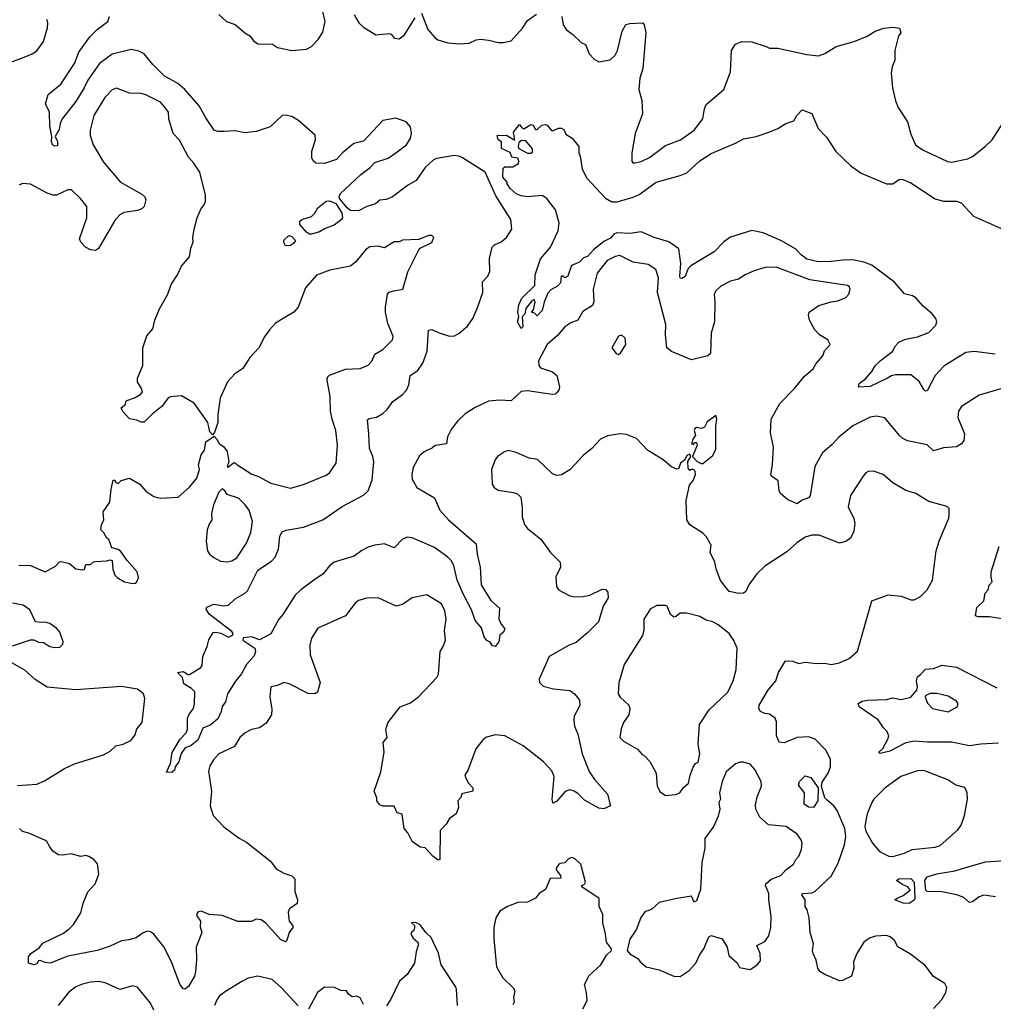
# Model space of a CAD drawing. Extents: x 1954683 to 2060285, y 904798 to 1016299.
# Tile 151 of 256: x 2020339 to 2026332, y 947013 to 953075. Entities that reach past the tile are written whole.
import ezdxf

# ---------------------------------------------------------------- set-up
doc = ezdxf.new("R2010")
doc.units = 0

msp = doc.modelspace()

# ---------------------------------------------------------------- linework, layer by layer
at = {"layer": '0CON10XD'}
for points in [[(2024032.7, 951622.7), (2024005, 951617.5), (2023955, 951592.5), (2023894.6, 951515), (2023868.2, 951415), (2023872.6, 951337.4), (2023865.4, 951314.6), (2023805, 951277.5), (2023775, 951225.8), (2023731.7, 951208.3), (2023695, 951184.2), (2023648.9, 951131.1), (2023585, 951075.8), (2023531.9, 950975), (2023534.3, 950945), (2023545, 950932), (2023617.9, 950907.9), (2023646, 950885), (2023662.5, 950815), (2023657.5, 950795), (2023645, 950778.8), (2023635, 950768.8), (2023616.4, 950766.4), (2023465, 950790.6), (2023425, 950785.8), (2023365, 950728.6), (2023295, 950731.8), (2023225, 950726.8), (2023143.1, 950686.9), (2023082, 950648), (2023035, 950605.6), (2022997.8, 950555), (2022972.7, 950507.3), (2022965.4, 950464.6), (2022895.7, 950454.3), (2022880.2, 950439.8), (2022828.6, 950415), (2022799.8, 950390.2), (2022761.5, 950318.5), (2022752.7, 950275), (2022755.6, 950245.6), (2022784, 950195), (2022891.5, 950131.5), (2022925, 950054.2), (2022979.4, 949995), (2023148.7, 949848.7), (2023155.6, 949785), (2023174.4, 949705), (2023179.2, 949595), (2023240, 949500), (2023291.7, 949451.7), (2023287.5, 949385), (2023302.7, 949352.7), (2023326, 949325), (2023316.7, 949305), (2023294.3, 949285.7), (2023287.5, 949245), (2023265, 949216.7), (2023250, 949220), (2023235, 949242.5), (2023215, 949253.3), (2023198, 949275), (2023181.2, 949331.2), (2023142.5, 949375), (2023120.9, 949440.9), (2023070.4, 949535), (2023032.3, 949625), (2023011.1, 949715), (2022995, 949744.4), (2022975.3, 949765.3), (2022893.1, 949825), (2022755, 949885.6), (2022725, 949889.4), (2022695, 949877.5), (2022645, 949823.8), (2022585, 949847.8), (2022525, 949840), (2022483.1, 949826.9), (2022445, 949807.3), (2022398.2, 949771.8), (2022274.3, 949735), (2022245, 949712.2), (2022206.7, 949663.3), (2022150, 949625), (2022069.4, 949565), (2022035, 949531.1), (2021958, 949412), (2021934.4, 949385), (2021885.4, 949294.6), (2021815, 949257.3), (2021767.5, 949275), (2021715, 949270), (2021712.5, 949255), (2021785.8, 949205), (2021790, 949185), (2021781.3, 949158.7), (2021735.5, 949105), (2021705, 949048), (2021667, 949003), (2021618, 948925), (2021606, 948875), (2021584.4, 948845.6), (2021580, 948815), (2021558.8, 948771.2), (2021515, 948734.2), (2021466.4, 948713.6), (2021435, 948638.8), (2021394.5, 948605.5), (2021355, 948588.8), (2021333.6, 948556.4), (2021318.2, 948505), (2021296, 948475), (2021291.4, 948455), (2021275, 948440.6), (2021241.7, 948441.7), (2021268, 948495), (2021277.5, 948562.5), (2021326.7, 948645), (2021363.3, 948685), (2021371.2, 948705), (2021371.5, 948775), (2021381.1, 948798.9), (2021408.8, 948835), (2021415.8, 948865), (2021416.2, 948936.2), (2021397.3, 948957.3), (2021350, 948985), (2021340.6, 949025), (2021310, 949055), (2021345, 949061.1), (2021375, 949043.3), (2021385, 949043.3), (2021453, 949087), (2021461.7, 949098.3), (2021466.2, 949155), (2021492.5, 949215), (2021503.4, 949256.6), (2021528.9, 949301.1), (2021545, 949304.4), (2021578, 949298), (2021624.1, 949274.1), (2021648.6, 949285), (2021652.5, 949295), (2021645, 949308.6), (2021505, 949415.8), (2021487.1, 949445), (2021491.1, 949458.9), (2021534.3, 949475.7), (2021595, 949467.1), (2021625, 949470), (2021665, 949508.6), (2021721.7, 949541.7), (2021740.5, 949559.5), (2021805, 949685.6), (2021889.8, 949740.2), (2021911.1, 949765), (2021932.5, 949815), (2021939.4, 949895), (2021955, 949922), (2021978.3, 949931.7), (2022085, 949950), (2022205, 949996.7), (2022323, 950077), (2022455, 950148.1), (2022483.1, 950175), (2022507.9, 950242.1), (2022518.2, 950355), (2022512.5, 950385), (2022491.2, 950435), (2022489.1, 950525), (2022478.9, 950611.1), (2022490.6, 950619.4), (2022535, 950626.9), (2022575, 950649.4), (2022601.7, 950675), (2022635, 950724.6), (2022695, 950767.5), (2022719.2, 950795), (2022735, 950827.5), (2022743.1, 950885), (2022790, 950915), (2022819.9, 950960.1), (2022847.5, 951035), (2022855.8, 951164.2), (2022875, 951168.1), (2022915, 951148.9), (2022985, 951127.5), (2023015, 951129.2), (2023045, 951145.7), (2023095, 951187.1), (2023127.5, 951235), (2023155.9, 951295.9), (2023189.1, 951395), (2023188.9, 951461.1), (2023220, 951495), (2023232.9, 951525), (2023230.6, 951605), (2023247.5, 951675), (2023261.8, 951688.2), (2023303.2, 951706.8), (2023335.5, 951734.5), (2023368.6, 951785), (2023362.1, 951845), (2023270.5, 951990.5), (2023205, 952135.6), (2023065, 952224.2), (2023042.5, 952235), (2023015, 952238.9), (2022905, 952220.4), (2022885, 952211.1), (2022835.4, 952165), (2022779.4, 952085), (2022725.5, 952055), (2022633.8, 951985), (2022595, 951967.1), (2022555, 951964.3), (2022528.9, 951941.1), (2022475.9, 951924.1), (2022425, 951899.1), (2022375, 951900.9), (2022355, 951916.4), (2022308.5, 951975), (2022305.6, 951985), (2022314.3, 952005), (2022438.9, 952121.1), (2022497.1, 952165), (2022524.6, 952195.4), (2022606.6, 952223.4), (2022654.4, 952255), (2022720, 952305), (2022743.8, 952345), (2022750, 952375), (2022744.5, 952414.5), (2022717.2, 952447.2), (2022655, 952469.6), (2022575, 952453.5), (2022455, 952327.8), (2022395, 952312), (2022325.8, 952255), (2022290, 952215), (2022215, 952190), (2022162.3, 952192.3), (2022145, 952206.7), (2022137.5, 952225), (2022137.8, 952265), (2022160.7, 952335), (2022156.8, 952365), (2022055, 952455.3), (2022015, 952478.4), (2021975, 952487.8), (2021955, 952484.6), (2021880.9, 952415), (2021795, 952386.9), (2021725, 952379.4), (2021665, 952391.1), (2021596.4, 952386.4), (2021557.6, 952387.6), (2021535.6, 952395.6), (2021485, 952470), (2021444, 952545), (2021356.2, 952645), (2021311.4, 952681.4), (2021229, 952729), (2021159, 952799), (2021105, 952864.4), (2021071.4, 952881.4), (2021025, 952890.9), (2020907.9, 952862.1), (2020830, 952805), (2020757.6, 952702.4), (2020736.1, 952655), (2020685, 952571.5), (2020601.1, 952465), (2020586.9, 952435), (2020581.1, 952398.9), (2020556.7, 952355), (2020572.5, 952325), (2020570.7, 952299.3), (2020555, 952296), (2020540.8, 952305), (2020534.2, 952325.8), (2020537.5, 952355), (2020525, 952420), (2020523.1, 952505), (2020497, 952557), (2020514.6, 952615), (2020592.3, 952677.7), (2020675.6, 952805), (2020702.9, 952875), (2020770.7, 952969.3), (2020814.7, 953015.3), (2020881.1, 953065), (2020890.6, 953095)], [(2021565, 953108.1), (2021612.5, 953065), (2021665.7, 953045), (2021725, 952993.8), (2021756.5, 952976.5), (2021777.5, 952945), (2021805, 952927.1), (2021894.3, 952924.3), (2021925, 952904.4), (2022014.4, 952885.6), (2022104.4, 952894.4), (2022135, 952910), (2022176.8, 952953.2), (2022205, 952998.6), (2022219.3, 953065), (2022205.4, 953125)], [(2022398.5, 953105), (2022427.3, 953055), (2022455, 953029.5), (2022531.1, 952981.1), (2022615, 952990.5), (2022626.2, 952986.2), (2022645, 952961.9), (2022675, 952957.1), (2022708.3, 952981.7), (2022772.4, 953087.6)], [(2022813.3, 953115), (2022850.8, 953015), (2022893.8, 952965), (2022912.1, 952952.1), (2022975, 952933.3), (2023045, 952926.7), (2023105, 952931.1), (2023148.9, 952951.1), (2023175, 952956), (2023225, 952950), (2023285.8, 952934.2), (2023315, 952934.2), (2023365, 952946), (2023435, 953022.9), (2023465, 953070), (2023520.3, 953109.7)], [(2023676.2, 953095), (2023684.2, 953044.2), (2023703.8, 953015), (2023743.8, 952985), (2023795, 952934), (2023821.7, 952921.7), (2023844.2, 952864.2), (2023875, 952832), (2023905, 952816.2), (2023973, 952827), (2024003.8, 952856.2), (2024019.1, 952885), (2024047.5, 953005), (2024070, 953045), (2024095, 953052), (2024175, 953056.2), (2024184.1, 953044.1), (2024192.5, 952995), (2024175.4, 952774.6), (2024156.7, 952715), (2024150, 952645), (2024168.3, 952578.3), (2024173.1, 952495), (2024127.5, 952375), (2024106.2, 952255), (2024106.7, 952205), (2024113.8, 952193.8), (2024125, 952193.8), (2024165, 952202.5), (2024215, 952225.8), (2024315, 952301.5), (2024406.2, 952335), (2024490.8, 952395), (2024544.2, 952465), (2024553.6, 952526.4), (2024565, 952553.8), (2024674.4, 952645.6), (2024715.5, 952754.5), (2024720.8, 952885), (2024745.8, 952924.2), (2024785, 952940), (2024845, 952938), (2024935, 952909.2)], [(2020285, 952812.9), (2020366.6, 952843.4), (2020415, 952864), (2020445, 952884.2), (2020485, 952941.2), (2020510.8, 953025), (2020512, 953055), (2020505, 953076.7)], [(2024935, 952909.2), (2024955, 952900.8), (2025005, 952900.8), (2025185, 952861.2), (2025256.9, 952853.1), (2025295, 952866.5), (2025365, 952910.9), (2025475, 952940.6), (2025555, 952974.3), (2025605, 953004.2), (2025657.6, 953022.4), (2025715, 953030), (2025755, 953023.3), (2025763.3, 952995), (2025748.8, 952975), (2025726, 952885), (2025725.6, 952825), (2025709.4, 952785), (2025704.3, 952745), (2025712.5, 952655), (2025730, 952575), (2025746.9, 952535), (2025805, 952446), (2025825, 952371.2), (2025853.3, 952305), (2025900.8, 952270.8), (2025976.3, 952236.3), (2026051.3, 952201.3), (2026075, 952198.6), (2026175, 952218.6), (2026205, 952231.9), (2026285, 952295.7), (2026325, 952336.2), (2026395.5, 952444.5)], [(2020333.6, 949716.4), (2020405, 949714.2), (2020495, 949675.8), (2020559.1, 949710.9), (2020583.6, 949736.4), (2020595, 949740), (2020646.2, 949726.2), (2020685, 949693.8), (2020725, 949687.5), (2020738.3, 949691.7), (2020745, 949720), (2020775, 949720), (2020793, 949737), (2020805, 949740), (2020875, 949742.5), (2020895, 949750), (2020907.5, 949745), (2020912.9, 949692.9), (2020924, 949655), (2020939.7, 949639.7), (2020984.6, 949614.6), (2021035, 949603.5), (2021054.2, 949605.8), (2021062.9, 949617.1), (2021069.4, 949640.6), (2021062.9, 949675), (2021001.2, 949745), (2020961.7, 949801.7), (2020945, 949812.5), (2020905, 949822.5), (2020887.5, 949875), (2020875, 949882.5), (2020857.5, 949915), (2020837.5, 949935), (2020842.5, 949965), (2020857.5, 949995), (2020852.5, 950045), (2020893.8, 950105), (2020901.2, 950185), (2020915, 950240), (2020925, 950240), (2020930, 950225), (2020945, 950220), (2020963, 950237), (2021015, 950252.5), (2021077.5, 950215), (2021115, 950172.5), (2021165, 950140), (2021205, 950128.8), (2021313.9, 950136.1), (2021384.2, 950195.8), (2021428.3, 950251.7), (2021446.2, 950305), (2021440, 950335), (2021456.2, 950395), (2021476.7, 950425), (2021483.8, 950475), (2021535, 950510), (2021553, 950493), (2021566.7, 950465), (2021596.2, 950445), (2021616.8, 950416.8), (2021626.2, 950355), (2021615, 950322.5), (2021625, 950321.2), (2021655, 950346.7), (2021665, 950347.5), (2021675, 950336.7), (2021767.6, 950277.6), (2021805.4, 950265.4), (2021885, 950222.2), (2022005, 950190.8), (2022085, 950214.2), (2022225, 950270.6), (2022245, 950284.2), (2022287.1, 950345), (2022294.4, 950455), (2022284.4, 950545), (2022261.4, 950615), (2022252.5, 950665), (2022250, 950755), (2022231.9, 950855), (2022234.2, 950875), (2022245, 950885.7), (2022345, 950922.9), (2022435, 950927.5), (2022483, 950947), (2022507.4, 950972.6), (2022524.2, 951015), (2022575, 951044.3), (2022633.3, 951105), (2022638.8, 951125), (2022620.6, 951165), (2022604.6, 951205), (2022590.9, 951275), (2022590, 951305), (2022602.5, 951385), (2022613.4, 951396.6), (2022633.6, 951403.6), (2022697.5, 951415), (2022728.3, 951521.7), (2022795, 951657.5), (2022805, 951668.8), (2022876.4, 951703.6), (2022887.5, 951735), (2022875, 951746.7), (2022855, 951746), (2022795, 951721.2), (2022695, 951716.7), (2022675, 951706.7), (2022645, 951708), (2022585, 951670), (2022545, 951680.8), (2022495, 951675.8), (2022470.2, 951659.8), (2022408, 951585), (2022375, 951558), (2022247.7, 951532.3), (2022165, 951501.2), (2022098.8, 951425), (2022053.8, 951305), (2022026.7, 951275), (2021981.9, 951248.1), (2021914.4, 951205.6), (2021876.2, 951165), (2021845, 951123.3), (2021810, 951055), (2021755.8, 950995), (2021711.7, 950928.3), (2021663.3, 950895), (2021618.8, 950845), (2021573.8, 950745), (2021558.8, 950645), (2021558.8, 950595), (2021537, 950533), (2021525, 950520), (2021508.3, 950538.3), (2021497.5, 950595), (2021413.3, 950715), (2021335, 950758.8), (2021266.4, 950753.6), (2021252.7, 950747.3), (2021216.7, 950695), (2021154.1, 950645.9), (2021105, 950597.5), (2021087, 950597), (2021059.3, 950609.3), (2021015, 950617.5), (2020973.6, 950663.6), (2020962.5, 950685), (2020990, 950705), (2020992.5, 950725), (2020999.3, 950730.7), (2021045, 950746), (2021085, 950770), (2021095, 950783.3), (2021089.2, 950805), (2021063.3, 950845), (2021065, 950867.5), (2021096.2, 950945), (2021096.2, 951055), (2021120.5, 951129.5), (2021157.7, 951172.3), (2021171.2, 951225), (2021200, 951295), (2021250, 951385), (2021271.2, 951445), (2021310, 951505), (2021335, 951557.5), (2021383.3, 951615), (2021391.7, 951668.3), (2021405.8, 951705), (2021404, 951735), (2021412.5, 951785), (2021431.2, 951855), (2021455, 951912.5), (2021470.7, 951929.3), (2021483.6, 951956.4), (2021482, 951995), (2021447, 952137), (2021411.2, 952191.2), (2021378, 952228), (2021323.2, 952333.2), (2021284.3, 952375), (2021257.8, 952465), (2021255.6, 952505), (2021238.8, 952528.8), (2021205, 952568.1), (2021115, 952612), (2021085, 952620), (2021015, 952623.1), (2020935, 952654), (2020907, 952643), (2020863, 952597), (2020794.3, 952485), (2020773.1, 952395), (2020772.4, 952362.4), (2020791.4, 952305), (2020855, 952198.8), (2020960, 952075), (2021090.7, 952000.7), (2021110, 951985), (2021116, 951965), (2021104.2, 951925.8), (2021089.7, 951910.3), (2021065, 951900), (2020982, 951888), (2020955, 951872.9), (2020925, 951838.6), (2020823.3, 951666.7), (2020805.9, 951654.1), (2020775, 951657.3), (2020743.6, 951673.6), (2020715.3, 951705), (2020706.7, 951725), (2020751.8, 951855), (2020751.1, 951925), (2020713.7, 951973.7), (2020656.9, 952026.9), (2020635, 952028.5), (2020565, 951995.6), (2020545, 951994.4), (2020507.8, 952007.8), (2020405, 952063.1), (2020356.8, 952066.8), (2020335, 952055.5)], [(2026343.9, 951016.1), (2026215, 951031.5), (2026163.8, 951025), (2026027.5, 950942.5), (2025975.4, 950884.6), (2025925, 950790), (2025915, 950788.8), (2025905, 950798), (2025876.4, 950846.4), (2025825, 950887.5), (2025730.9, 950889.1), (2025705, 950883.1), (2025681.7, 950868.3), (2025575, 950817.5), (2025503.3, 950813.3), (2025505.8, 950835), (2025545, 950864), (2025585, 950910), (2025605.4, 950944.6), (2025635.7, 950975), (2025714, 951035), (2025728.8, 951065), (2025751.2, 951088.8), (2025791.2, 951108.8), (2025865, 951121.9), (2025935, 951148.6), (2025978.6, 951195), (2025984.3, 951215), (2025978.1, 951235), (2025955.6, 951265), (2025901.5, 951311.5), (2025855, 951362.7), (2025835, 951375.4), (2025785, 951388.2), (2025725, 951458.2), (2025585, 951563.8), (2025535, 951582.4), (2025475, 951594.8), (2025425, 951597), (2025335, 951586.5), (2025254.8, 951585.2), (2025185, 951600.7), (2025152, 951625), (2025115.2, 951665.2), (2025025.2, 951715.2), (2024915, 951763.2), (2024845, 951776.4), (2024715, 951736.9), (2024673.2, 951706.8), (2024615, 951646.4), (2024469.6, 951560.4), (2024455, 951543.3), (2024435.7, 951494.3), (2024415, 951480.6), (2024405, 951484.3), (2024401.8, 951495), (2024408.4, 951575), (2024396.7, 951665), (2024335, 951707.5), (2024245, 951734.7), (2024165, 951768.1), (2024095, 951759.2), (2024015, 951763.1), (2023996.2, 951753.8), (2023975, 951730.5), (2023935, 951708.9), (2023871.9, 951658.1), (2023835, 951617.5), (2023810.3, 951609.7), (2023785, 951581.4), (2023735, 951561.2), (2023712.5, 951495), (2023695, 951486.7), (2023685, 951496.7), (2023671.2, 951495), (2023668.6, 951455), (2023648.8, 951435), (2023608, 951412), (2023589.5, 951390.5), (2023567.5, 951335), (2023556, 951285), (2023525, 951252.5), (2023508.3, 951268.3), (2023490, 951275), (2023501.7, 951288.3), (2023512.5, 951335), (2023505, 951352.5), (2023491.2, 951345), (2023455, 951296.7), (2023448, 951265), (2023432.5, 951245), (2023436, 951185), (2023425, 951173.3), (2023403.8, 951215), (2023412.5, 951245), (2023404.4, 951274.4), (2023411.1, 951318.9), (2023429.5, 951360.5), (2023510.7, 951439.3), (2023512.5, 951505), (2023545, 951602.5), (2023605.8, 951674.2), (2023653.3, 951775), (2023660, 951825), (2023638, 951905), (2023583.6, 951973.6), (2023555, 951992.1), (2023464.3, 951984.3), (2023425, 951990), (2023395, 952003.3), (2023357.5, 952035), (2023340, 952065), (2023340, 952075), (2023314, 952105), (2023315, 952160), (2023325, 952170), (2023375, 952170), (2023409.3, 952190.7), (2023412.5, 952205), (2023405, 952222.5), (2023368.8, 952228.8), (2023358, 952258), (2023305, 952282.5), (2023305, 952322.5), (2023284.2, 952335), (2023277.5, 952362.5), (2023335, 952363.3), (2023387.5, 952332.5), (2023378.3, 952381.7), (2023415, 952430), (2023430, 952410), (2023443.3, 952403.3), (2023485, 952430), (2023500, 952425), (2023515, 952400), (2023525, 952400), (2023553.9, 952426.1), (2023575, 952430), (2023586.7, 952425), (2023613, 952393), (2023625, 952392.5), (2023655, 952407.5), (2023675, 952407.5), (2023689.3, 952399.3), (2023700, 952370), (2023740, 952345), (2023780, 952295), (2023780, 952255), (2023790, 952235), (2023801.9, 952155), (2023830, 952100), (2023945, 951975.3), (2023985, 951953.6), (2024016.1, 951953.9), (2024115, 951981.8), (2024151.5, 951998.5), (2024256.2, 952075), (2024404.7, 952115.3), (2024446.8, 952133.2), (2024525, 952205.6), (2024595, 952251.4), (2024745, 952314.3), (2024795, 952341.4), (2024872.5, 952355), (2024955.8, 952384.2), (2025005.7, 952404.3), (2025055, 952436.2), (2025105, 952453.3), (2025123.9, 952486.1), (2025155, 952520), (2025215, 952496.7), (2025255, 952406.2), (2025305, 952352), (2025363.8, 952263.8), (2025454.6, 952174.6), (2025519.2, 952129.2), (2025675, 952063.8), (2025715, 952064), (2025755, 952093.8), (2025775, 952092), (2025825, 952070.6), (2025975, 951972.2), (2026025, 951958.1), (2026105, 951957.5), (2026135, 951948), (2026210, 951865), (2026395, 951783.3)], [(2023485, 952252.5), (2023495, 952260), (2023495, 952280), (2023455, 952330), (2023428.3, 952331.7), (2023411.7, 952318.3), (2023406.7, 952295), (2023412, 952282), (2023465, 952252.5), (2023485, 952252.5)], [(2022135, 951754.4), (2022122.5, 951755), (2022105, 951766.7), (2022063.3, 951815), (2022063.8, 951835), (2022075, 951845.7), (2022136.1, 951863.9), (2022156.1, 951883.9), (2022175, 951916.7), (2022225, 951958.8), (2022245, 951960.8), (2022285, 951943.1), (2022322.7, 951885), (2022325.5, 951855), (2022320.6, 951845), (2022275, 951809.1), (2022220, 951790), (2022185, 951768.2), (2022135, 951754.4)], [(2021975, 951682.5), (2021963.9, 951703.9), (2021965, 951716.7), (2021995, 951746.2), (2022015, 951741.2), (2022037.5, 951715), (2022025, 951696.2), (2022005, 951684.2), (2021975, 951682.5)], [(2026394.1, 950805.9), (2026245, 950762.5), (2026135.9, 950694.1), (2026118, 950665), (2026114.2, 950625), (2026154.3, 950525), (2026151.4, 950485), (2026136.4, 950463.6), (2026105.4, 950444.6), (2026025, 950438.9), (2025965, 950420), (2025925, 950458.1), (2025805, 950481.4), (2025775.5, 950495.5), (2025754.2, 950515), (2025665, 950624.2), (2025614.4, 950634.4), (2025575, 950627.8), (2025468, 950575), (2025380.8, 950505), (2025340, 950460), (2025281.1, 950408.9), (2025234.5, 950325), (2025205.6, 950144.4), (2025195, 950130.8), (2025155, 950117.1), (2025125, 950093.8), (2025065, 950121), (2025025.4, 950155), (2025013.3, 950175), (2025007.5, 950235), (2024968, 950265), (2024963.8, 950275), (2024974.2, 950335), (2024979.4, 950445), (2024960.6, 950530.6), (2024964.2, 950615), (2025017.9, 950712.1), (2025108.1, 950805), (2025169.3, 950880.7), (2025224, 950925), (2025242.1, 950957.9), (2025283.3, 951005), (2025294.2, 951035.8), (2025327.5, 951075), (2025313.9, 951103.9), (2025262.5, 951135), (2025233.3, 951165), (2025201.2, 951225), (2025194.2, 951255.8), (2025198.8, 951275), (2025257.5, 951315), (2025335, 951338.6), (2025376.3, 951343.7), (2025425, 951364.4), (2025443.8, 951385), (2025451.2, 951415), (2025445, 951432.5), (2025435, 951438), (2025203.8, 951473.8), (2024995, 951551.1), (2024928.8, 951548.8), (2024861.3, 951528.7), (2024805, 951503.3), (2024763.3, 951476.7), (2024715, 951466.2), (2024655, 951434), (2024624.4, 951405.6), (2024613.8, 951385), (2024618.8, 951335), (2024615.6, 951215), (2024595.5, 951145), (2024590.9, 951019.1), (2024574.5, 951005.5), (2024475, 950980), (2024351.5, 951031.5), (2024323.5, 951055), (2024314.6, 951135), (2024317.4, 951197.4), (2024265.3, 951395), (2024271.5, 951485), (2024255, 951536.2), (2024208.7, 951568.7), (2024115, 951581.5), (2024032.7, 951622.7)], [(2024025, 951013.3), (2024038.3, 951021.7), (2024070, 951075), (2024066.2, 951115), (2024045, 951132.5), (2024025, 951127.5), (2023983.8, 951055), (2024010.7, 951020.7), (2024025, 951013.3)], [(2024535, 950342), (2024545, 950343.3), (2024605, 950392.5), (2024625, 950430), (2024623.8, 950575), (2024631.2, 950615), (2024625, 950637.5), (2024571.7, 950598.3), (2024555, 950566.7), (2024535, 950558.8), (2024505, 950563.3), (2024495, 950557.5), (2024490, 950545), (2024500, 950515), (2024484.1, 950495.9), (2024473.8, 950463.8), (2024485, 950460), (2024495, 950472.5), (2024505, 950472.5), (2024508.8, 950455), (2024480, 950385), (2024510, 950355), (2024535, 950342)], [(2025965, 946986.7), (2026015, 947042.5), (2026040, 947085), (2026046.4, 947116.4), (2026035, 947140), (2025963.6, 947183.6), (2025912.3, 947252.3), (2025822.3, 947322.3), (2025745, 947366.7), (2025724.2, 947405), (2025697.6, 947427.6), (2025675, 947436.9), (2025607, 947433), (2025570.6, 947419.4), (2025536.2, 947395), (2025492.5, 947325), (2025472.5, 947275), (2025474, 947235), (2025460, 947185), (2025405, 947160), (2025385, 947158), (2025295, 947195.4), (2025265.5, 947215), (2025252.9, 947235), (2025241.4, 947285), (2025223.3, 947325), (2025220, 947345), (2025225.7, 947385.7), (2025204.6, 947454.6), (2025198.5, 947545), (2025185.7, 947595), (2025174.3, 947615), (2025174.4, 947655), (2025153.5, 947686.5), (2025160, 947695), (2025215, 947699.1), (2025233.6, 947706.4), (2025335, 947802), (2025378.3, 947881.7), (2025415.6, 947995), (2025424, 948045), (2025418, 948095), (2025371.9, 948205), (2025351.4, 948235), (2025309.5, 948269.5), (2025294.8, 948284.8), (2025275.3, 948354.7), (2025279.3, 948380.7), (2025315.7, 948435), (2025330.8, 948475), (2025329.7, 948519.7), (2025304, 948575), (2025235, 948645.8), (2025195, 948660), (2025125, 948655.8), (2025045, 948622), (2025015, 948626.7), (2024997.5, 948665), (2024998.3, 948751.7), (2024990, 948775), (2024955, 948800), (2024925, 948804), (2024900, 948815), (2024889.2, 948835), (2024890.8, 948855), (2024944.3, 948945), (2024994.2, 949005), (2025010, 949055), (2025052.4, 949127.6), (2025096.4, 949126.4), (2025135, 949111.4), (2025175, 949118.5), (2025245, 949111.1), (2025295, 949112.9), (2025335, 949104.3), (2025385.5, 949114.5), (2025445, 949142), (2025496.2, 949186.2), (2025585, 949496.7), (2025685, 949533.8), (2025765.9, 949525.9), (2025825, 949504), (2025845, 949504), (2025885, 949524.2), (2025925.6, 949565), (2025958.1, 949625), (2025980, 949805), (2026000.4, 949869.6), (2026058, 950005), (2026061.7, 950028.3), (2026060, 950065), (2026048.3, 950078.3), (2025935, 950107.8), (2025855, 950157.1), (2025795, 950175.7), (2025715, 950222.5), (2025655, 950275.8), (2025595, 950296), (2025562.5, 950292.5), (2025547.5, 950285), (2025531.2, 950265), (2025454, 950145), (2025440, 950075), (2025474.4, 950004.4), (2025480, 949975), (2025474.3, 949925), (2025455.4, 949884.6), (2025425, 949861.9), (2025385, 949852.5), (2025260.3, 949900.3), (2025215, 949901.1), (2025175, 949888.6), (2025122, 949855), (2025061.7, 949798.3), (2024925, 949710), (2024877.4, 949662.6), (2024827.1, 949595), (2024808.5, 949555), (2024795.3, 949544.7), (2024765, 949542.2), (2024707.1, 949555), (2024652.2, 949622.2), (2024625.6, 949695), (2024617.5, 949735), (2024590, 949795), (2024595, 949840), (2024565, 949893.3), (2024545, 949913.8), (2024464.1, 949964.1), (2024446, 949995), (2024442.5, 950115), (2024461.2, 950208.8), (2024485, 950237.5), (2024498.8, 950275), (2024496.2, 950295), (2024486.7, 950305), (2024473.6, 950306.4), (2024465, 950300), (2024453.9, 950313.9), (2024452.5, 950355), (2024470, 950385), (2024465, 950400), (2024445, 950392.5), (2024433.9, 950366.1), (2024406, 950345), (2024395, 950310), (2024385, 950306.7), (2024351.7, 950321.7), (2024300, 950365), (2024203.3, 950425), (2024135.7, 950495.7), (2024075, 950521.2), (2024035, 950526), (2023957.3, 950512.7), (2023915, 950492), (2023861.2, 950435), (2023807.9, 950392.1), (2023725, 950304), (2023675, 950272), (2023645, 950268), (2023618.8, 950278.8), (2023527.3, 950367.3), (2023475, 950376), (2023395, 950410), (2023345, 950422), (2023323.3, 950415), (2023280, 950385), (2023266.2, 950365), (2023244.2, 950305), (2023247.5, 950215), (2023258.8, 950195), (2023285, 950178), (2023377.5, 950165), (2023403.3, 950155), (2023423.8, 950135), (2023432.3, 950072.3), (2023432, 950015), (2023446, 949966), (2023465, 949943.3), (2023547, 949877), (2023606.2, 949795), (2023666, 949735), (2023668, 949705), (2023640, 949645), (2023643.8, 949585), (2023656.7, 949565), (2023725, 949528), (2023755, 949521.4), (2023805, 949522.9), (2023847.9, 949532.1), (2023925, 949568), (2023945, 949566.2), (2023960, 949550), (2023960.8, 949515), (2023930, 949465), (2023901.7, 949368.3), (2023837.2, 949302.8), (2023765, 949240), (2023721.2, 949225), (2023597.5, 949155), (2023536, 949015), (2023538, 948995), (2023560.9, 948970.9), (2023625, 948954.2), (2023725.5, 948945.5), (2023753.6, 948923.6), (2023785.7, 948885), (2023787, 948853), (2023752.7, 948787.3), (2023750, 948765), (2023754.2, 948725), (2023775.6, 948675), (2023801.4, 948555), (2023845, 948446.2), (2023877, 948397), (2023957.4, 948307.4), (2023976.7, 948235), (2023935, 948216.2), (2023905, 948220.8), (2023815, 948269.6), (2023775, 948310), (2023751.4, 948325), (2023725, 948332.3), (2023696.7, 948323.3), (2023645, 948264.2), (2023621.2, 948251.2), (2023616, 948275), (2023628.9, 948415), (2023615, 948449.4), (2023564.4, 948505), (2023439.2, 948605), (2023325, 948665.6), (2023268.8, 948671.2), (2023212, 948658), (2023195, 948646), (2023146, 948585), (2023097.3, 948452.7), (2023080, 948425), (2023084.3, 948405), (2023101.8, 948375), (2023127.5, 948345), (2023129.2, 948325), (2023061.4, 948308.6), (2023054.1, 948285.9), (2023036.2, 948265), (2023040, 948225), (2023026.2, 948185), (2022985, 948157.5), (2022965, 948122.5), (2022926.7, 948083.3), (2022925.9, 947904.1), (2022915, 947901.2), (2022881.2, 947925), (2022835, 947976.2), (2022805, 947980), (2022754.5, 948014.5), (2022728.7, 948068.7), (2022705.9, 948095.9), (2022693, 948183), (2022662.3, 948192.3), (2022645, 948232.5), (2022575, 948233.3), (2022555, 948240), (2022536.7, 948265), (2022536.7, 948285), (2022520, 948325), (2022562.5, 948445), (2022582.9, 948565), (2022576.2, 948625), (2022602, 948655), (2022592.5, 948705), (2022606, 948745), (2022680, 948845), (2022745, 948868.6), (2022794.6, 948905.4), (2022906.2, 949025), (2022916.2, 949045), (2022928, 949185), (2022945.8, 949215), (2022959.2, 949255), (2022954.2, 949315), (2022963.6, 949385), (2022956, 949436), (2022935, 949479.2), (2022845, 949533.8), (2022755, 949515.7), (2022695.5, 949474.5), (2022656.5, 949463.5), (2022545, 949514.4), (2022475, 949512.9), (2022425, 949498), (2022405, 949482), (2022345, 949404.2), (2022175, 949328.8), (2022135, 949266.7), (2022124.3, 949225), (2022126.7, 949165), (2022187.5, 948995), (2022171.4, 948935), (2022155, 948923.3), (2022115, 948926.2), (2021998, 948985), (2021965, 948994.3), (2021925, 948976.2), (2021885, 948967.5), (2021878, 948905), (2021890.7, 948830.7), (2021889.4, 948795), (2021855.3, 948744.7), (2021815, 948714.3), (2021765, 948705.6), (2021727.5, 948685), (2021693.3, 948655), (2021660.2, 948599.8), (2021564.2, 948555.8), (2021531.9, 948518.1), (2021509.3, 948480.7), (2021501.3, 948448.7), (2021518.9, 948325), (2021511.1, 948235), (2021530, 948175), (2021595, 948106), (2021690, 948035), (2021735, 948011.2), (2021883.3, 947893.3), (2021917.7, 947847.7), (2021965, 947820), (2022015, 947803.3), (2022032.5, 947785), (2022033, 947707), (2022048.8, 947655), (2022046.1, 947633.9), (2021999.3, 947600.7), (2021990.5, 947579.5), (2021993.8, 947555)], [(2021615, 949737.5), (2021645, 949744.2), (2021675, 949762), (2021735, 949851.2), (2021762.6, 949917.4), (2021771.9, 949985), (2021751.9, 950055), (2021725, 950089.2), (2021685, 950128.6), (2021615, 950152.5), (2021602, 950175), (2021585, 950186.2), (2021564.4, 950165.6), (2021532.2, 950087.8), (2021520, 950035), (2021522.5, 949995), (2021505, 949968.8), (2021493.5, 949935), (2021485.9, 949864.1), (2021495.8, 949805), (2021508, 949785), (2021533.2, 949763.2), (2021575, 949740.8), (2021615, 949737.5)], [(2026425, 949379.2), (2026308.8, 949398.8), (2026238.3, 949398.3), (2026223.3, 949405), (2026231.2, 949455), (2026275, 949497.5), (2026283.3, 949545), (2026300, 949565), (2026306.4, 949593.6), (2026326.4, 949613.6), (2026318.8, 949645), (2026320, 949675), (2026368.5, 949831.5)], [(2020295, 949220), (2020405, 949256.7), (2020425, 949256.7), (2020455, 949243.3), (2020485, 949240), (2020525, 949216.7), (2020555, 949210), (2020585, 949212.5), (2020605, 949230), (2020606.7, 949245), (2020586.2, 949305), (2020567, 949327), (2020525, 949357.5), (2020495.7, 949365.7), (2020475.9, 949364.1), (2020437, 949367), (2020401.3, 949441.3), (2020360.2, 949470.2), (2020293.6, 949483.6)], [(2024315, 948297.5), (2024375, 948303.8), (2024402.5, 948315), (2024425, 948347.5), (2024456.7, 948375), (2024465.8, 948424.2), (2024485, 948472.5), (2024500, 948495), (2024516.4, 948503.6), (2024526, 948555), (2024515.8, 948615), (2024522.9, 948735), (2024583.5, 948826.5), (2024699.2, 948935), (2024730.8, 949005), (2024750, 949075), (2024756, 949205), (2024735, 949252.5), (2024706.7, 949295), (2024639.7, 949349.7), (2024605, 949367.1), (2024565, 949377.5), (2024525, 949400.8), (2024445, 949420), (2024405, 949421.2), (2024379.7, 949400.3), (2024365, 949396.2), (2024345, 949413.3), (2024325, 949463.3), (2024315, 949469.2), (2024261.7, 949468.3), (2024222.1, 949447.9), (2024182, 949385), (2024181.2, 949315), (2024172.5, 949282.5), (2024060, 949105), (2024027.2, 948992.8), (2024022.5, 948925), (2024035, 948904.2), (2024089.2, 948855), (2024095.7, 948835), (2024089.2, 948795), (2024055, 948747.5), (2024041.2, 948708.8), (2024033.8, 948655), (2024055, 948633.3), (2024143, 948583), (2024170.3, 948550.3), (2024185, 948543.3), (2024218.6, 948508.6), (2024256, 948435), (2024263.8, 948355), (2024280.7, 948320.7), (2024315, 948297.5)], [(2020325, 948360), (2020445, 948368.6), (2020491.3, 948388.7), (2020615, 948464.4), (2020676, 948494), (2020855, 948548.9), (2020895, 948572.2), (2020930, 948605), (2020975.3, 948614.7), (2021023.7, 948636.3), (2021048.6, 948671.4), (2021060.3, 948709.7), (2021092.9, 948747.1), (2021108.9, 948895), (2021100.9, 948925), (2021065, 948953.6), (2020965, 948970.3), (2020685, 948949.2), (2020507.5, 948965), (2020435, 949011.9), (2020369.7, 949069.7), (2020290, 949115)], [(2026365, 948620.8), (2026255, 948614.6), (2026185, 948603.3), (2026075, 948627.1), (2025927.2, 948627.2), (2025845, 948633.6), (2025795, 948622.9), (2025695, 948571.5), (2025636.4, 948556.4), (2025630.3, 948560.3), (2025628, 948565), (2025651.9, 948588.1), (2025682.5, 948645), (2025688.8, 948665), (2025678, 948695), (2025656.7, 948715), (2025624.2, 948764.2), (2025506.7, 948845), (2025500, 948865), (2025525, 948880), (2025560, 948885), (2025675, 948890), (2025715, 948899.4), (2025765, 948888.6), (2025825.7, 948904.3), (2025862.5, 948947.5), (2025866, 948965), (2025858.8, 949005), (2025865, 949030), (2025885, 949042.5), (2025915, 949076.2), (2025965, 949081.2), (2026018.3, 949101.7), (2026105, 949089.2), (2026355, 948960.6)], [(2026055, 948814.4), (2026110, 948845), (2026116.2, 948865), (2026105, 948880), (2026055, 948910), (2025985, 948926), (2025944.1, 948925.9), (2025917.5, 948915), (2025913.6, 948903.6), (2025926.7, 948866.7), (2025957.5, 948835), (2026055, 948814.4)], [(2024405, 947182.9), (2024459.4, 947220.6), (2024500.8, 947265), (2024525, 947318.8), (2024551.4, 947355), (2024581.7, 947428.3), (2024595, 947437.1), (2024663.8, 947415), (2024694.2, 947365), (2024705, 947313.3), (2024755, 947267.5), (2024769.3, 947239.3), (2024835, 947227.5), (2024875.8, 947254.2), (2024898.8, 947281.2), (2024898.1, 947325), (2024876.7, 947375), (2024925, 947400), (2024950, 947435), (2024963.9, 947486.1), (2024965.9, 947554.1), (2024950, 947655), (2024949.6, 947695), (2024930.5, 947745), (2024932.2, 947755), (2024965, 947783.3), (2025024.4, 947805.6), (2025055, 947840), (2025103.3, 947875), (2025116.7, 947905), (2025136.2, 947925), (2025151.2, 947965), (2025156, 948005), (2025150, 948025), (2025125, 948060), (2025057.3, 948107.3), (2024947.9, 948117.9), (2024894.6, 948164.6), (2024871.1, 948215), (2024869.1, 948240.9), (2024879.7, 948290.3), (2024905.8, 948355), (2024904.2, 948385), (2024865, 948459.2), (2024835, 948491.9), (2024795, 948504.3), (2024775, 948504.2), (2024745, 948492.9), (2024688, 948445), (2024663.3, 948385), (2024647.5, 948315), (2024652.5, 948275), (2024643.8, 948255), (2024648.8, 948215), (2024639.7, 948170.3), (2024611.1, 948108.9), (2024557.3, 948032.7), (2024555.8, 947975), (2024538.9, 947885), (2024529.5, 947720.5), (2024505, 947650), (2024491.7, 947641.7), (2024475, 947677.5), (2024385, 947664), (2024275, 947638.5), (2024230.7, 947599.3), (2024205, 947587.5), (2024190, 947585), (2024163, 947547), (2024136, 947475), (2024095.6, 947414.4), (2024078.8, 947345), (2024095, 947323.8), (2024143.3, 947295), (2024158, 947275), (2024195, 947244.3), (2024275, 947224.4), (2024365, 947185.8), (2024405, 947182.9)], [(2025225, 948223.7), (2025195, 948226.3), (2025168.8, 948245), (2025170, 948315), (2025132.7, 948362.7), (2025138.5, 948385), (2025175, 948419.7), (2025208.9, 948408.9), (2025254.1, 948345), (2025251.9, 948265), (2025225, 948223.7)], [(2025715, 947922.9), (2025785, 947942.5), (2025832.5, 947965), (2025975, 947980), (2026005, 947991.2), (2026113.9, 948086.1), (2026133.9, 948116.1), (2026156, 948175), (2026174, 948275), (2026171.2, 948315), (2026158, 948348), (2026102.5, 948362.5), (2026053.3, 948395), (2025905, 948451.4), (2025865, 948450), (2025764, 948415), (2025665, 948344.2), (2025596, 948275), (2025584.3, 948255), (2025556, 948185), (2025547.5, 948145), (2025542, 948105), (2025548.3, 948078.3), (2025588, 948005), (2025632.8, 947952.8), (2025690, 947925), (2025715, 947922.9)], [(2021993.8, 947555), (2021996.7, 947525), (2022020, 947495), (2022020, 947485), (2021998, 947455), (2021983.8, 947406.2), (2021975, 947397.5), (2021945, 947412.5), (2021855, 947512), (2021825, 947533.8), (2021793.9, 947536.1), (2021765, 947523.3), (2021682.3, 947522.3), (2021585, 947558.8), (2021505, 947566.2), (2021455, 947586.7), (2021437, 947583), (2021428.3, 947571.7), (2021428.3, 947558.3), (2021452.5, 947525), (2021449.3, 947489.3), (2021460, 947455), (2021424.4, 947365), (2021426.8, 947286.8), (2021420.8, 947215), (2021414.3, 947185), (2021378.6, 947121.4), (2021356.4, 947106.4), (2021345, 947107.5), (2021325, 947137.5), (2021274, 947274), (2021227, 947367), (2021165, 947444.2), (2021145, 947458.6), (2021125, 947462.5), (2021097.9, 947452.1), (2021055, 947422.9), (2021010.5, 947410.5), (2020965, 947404), (2020895, 947370), (2020815, 947344.4), (2020635, 947309.5), (2020526.2, 947266.2), (2020495, 947270), (2020465, 947282.5), (2020455, 947280), (2020445, 947262.5), (2020425, 947256.2), (2020393.3, 947265), (2020393.8, 947305), (2020406.7, 947325), (2020459.5, 947360.5), (2020481.7, 947388.3), (2020608.3, 947451.7), (2020643.4, 947476.6), (2020669.2, 947505), (2020715.8, 947575), (2020729.2, 947635), (2020758.8, 947705), (2020803.8, 947755), (2020826, 947815), (2020818.3, 947878.3), (2020795, 947903.3), (2020763.6, 947923.6), (2020745, 947928), (2020715, 947922), (2020655, 947940), (2020605, 947930), (2020575, 947932), (2020543.3, 947955), (2020525, 947982.5), (2020506.7, 948015), (2020494.1, 948024.1), (2020395, 948066.7), (2020355, 948077.5), (2020337.5, 948095)], [(2023806, 946985), (2023833, 947037), (2023828.9, 947085), (2023815.6, 947135), (2023845, 947190), (2023916, 947255), (2023951.2, 947315), (2023982.5, 947345), (2023982.5, 947355), (2023951.2, 947395), (2023945.9, 947445.9), (2023928.8, 947515), (2023928, 947565), (2023906.7, 947615), (2023906.7, 947665), (2023800, 947735), (2023800, 947745), (2023815, 947752.5), (2023821.2, 947765), (2023793.3, 947875), (2023755, 947910), (2023735, 947916.7), (2023715, 947906.2), (2023695, 947883.8), (2023665, 947878.8), (2023655, 947871.2), (2023642.5, 947855), (2023641.4, 947841.4), (2023668.8, 947805), (2023670, 947790), (2023605, 947787.5), (2023575, 947720), (2023535.8, 947694.2), (2023514.3, 947665.7), (2023465, 947642), (2023405, 947639.2), (2023342.5, 947615), (2023295, 947586.2), (2023270, 947545), (2023257.8, 947485), (2023256.9, 947415), (2023274.3, 947244.3), (2023313.8, 947175), (2023377.5, 947115), (2023386.2, 947095), (2023378.8, 947055), (2023382.5, 947025), (2023375, 947010)], [(2026345, 947674.5), (2026274.5, 947685.5), (2026246.3, 947673.7), (2026205, 947644), (2026185, 947640), (2026150.2, 947670.2), (2026107, 947687), (2026015, 947704.5), (2025925, 947707.8), (2025917.8, 947715), (2025910, 947775), (2025925, 947797.1), (2025985, 947816.2), (2026095.9, 947834.1), (2026178.3, 947858.3), (2026285, 947890), (2026405, 947898.5)], [(2025815, 947634.2), (2025776.7, 947635), (2025726.7, 947655), (2025736, 947665), (2025778.2, 947681.8), (2025821.2, 947715), (2025806.7, 947736.7), (2025775, 947749.2), (2025736, 947775), (2025751.2, 947785), (2025825, 947786.7), (2025844.5, 947765), (2025850, 947665), (2025845, 947653.9), (2025815, 947634.2)], [(2023034, 947005), (2023027.5, 947105), (2023021.7, 947121.7), (2022932.5, 947255), (2022917, 947327), (2022872.5, 947425), (2022838, 947455), (2022805, 947502.5), (2022775, 947516.7), (2022750, 947515), (2022768.3, 947498.3), (2022770, 947485), (2022765, 947467.5), (2022750, 947455), (2022747.5, 947445), (2022760.7, 947420.7), (2022790, 947395), (2022793, 947383), (2022778.8, 947335), (2022770, 947265), (2022724.2, 947195.8), (2022676, 947155), (2022624.3, 947045), (2022597, 947003)], [(2021163.6, 946976.4), (2021145, 947020), (2021065, 947118.8), (2021035, 947126.2), (2020955, 947104.3), (2020865, 947144.4), (2020823.4, 947153.4), (2020775, 947149.5), (2020725.7, 947135.7), (2020685, 947119.5), (2020638.6, 947085), (2020575.8, 947005)], [(2022053, 947003), (2021949.5, 947115), (2021892, 947165), (2021805, 947186.9), (2021746.2, 947173.8), (2021706.2, 947153.8), (2021605, 947091.8), (2021568.6, 947065), (2021553.5, 947045), (2021538.2, 947005)], [(2022455, 947011.2), (2022435, 947052.5), (2022415, 947063.3), (2022385, 947058.8), (2022363.3, 947075), (2022350, 947095), (2022315, 947096.7), (2022276.1, 947116.1), (2022215, 947119.2), (2022172, 947085), (2022117.1, 946982.9)]]:
    msp.add_lwpolyline(points, dxfattribs=at)

doc.saveas('drawing.dxf')
